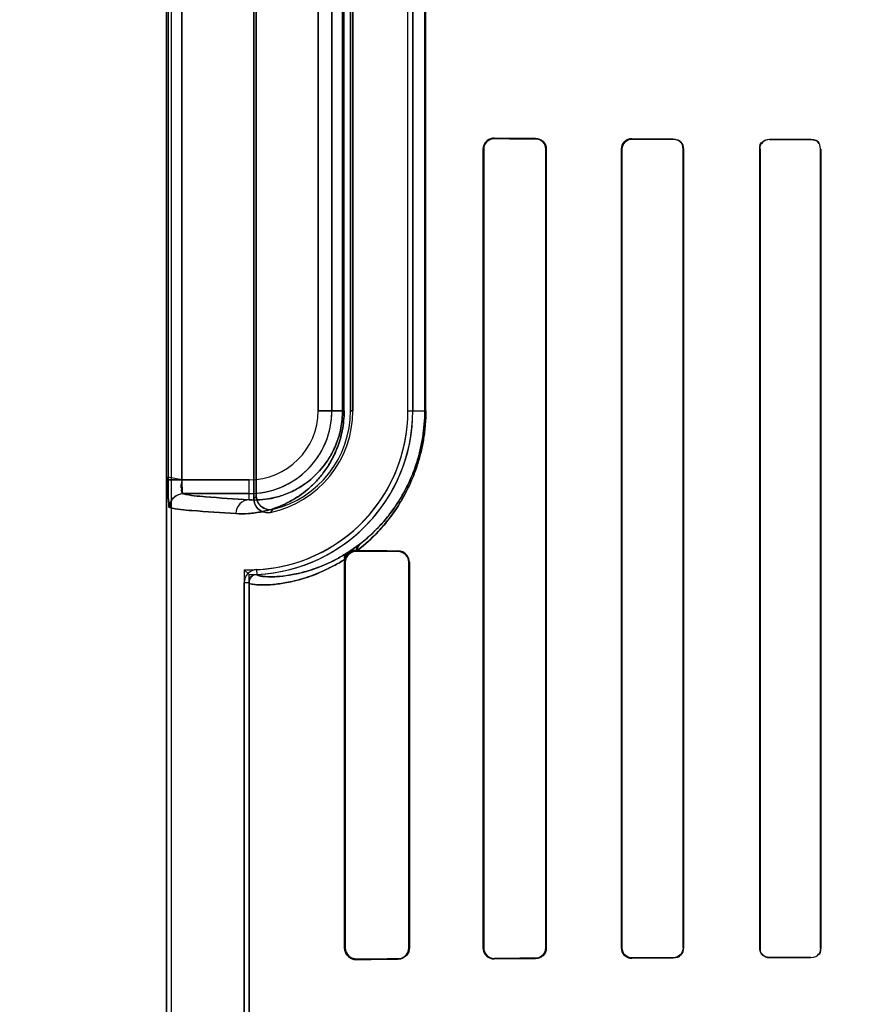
# Model space of a CAD drawing. Header units: millimetres. Extents: x 0 to 297, y 0 to 210.
# Tile 159 of 256: x 57.903 to 58.055, y 157.499 to 157.677. Entities that reach past the tile are written whole.
import ezdxf

# ---------------------------------------------------------------- set-up
doc = ezdxf.new("R2010")
doc.units = ezdxf.units.MM
doc.header["$LTSCALE"] = 16.335
doc.layers.get('0').update_dxf_attribs({"linetype": 'CONTINUOUS'})
for name, color, linetype in [('AXES_REF', 7, 'CONTINUOUS'), ('INTFCLR_1', 7, 'CONTINUOUS'), ('INTFCLR_72935', 7, 'CONTINUOUS')]:
    doc.layers.add(name, color=color, linetype=linetype)

msp = doc.modelspace()

# ---------------------------------------------------------------- linework, layer by layer
at = {"color": 7, "linetype": 'Continuous'}
for radius in [4.8479140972, 4.8475, 4.8164570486]:
    msp.add_circle((57.445730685, 154.9564782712), radius, dxfattribs=at)
msp.add_arc((57.445730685, 154.9564782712), 4.8, 278.2771290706, 261.7228709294, dxfattribs=at)
at = {"layer": 'AXES_REF', "color": 9, "linetype": 'Continuous'}
for radius in [4.4222561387, 2.9642884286]:
    msp.add_circle((57.445730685, 154.9564782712), radius, dxfattribs=at)
at = {"layer": 'AXES_REF', "color": 7, "linetype": 'Continuous'}
msp.add_arc((57.445730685, 154.9564782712), 4.91, 143.2753905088, 36.7246094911, dxfattribs=at)
at = {"layer": 'INTFCLR_1', "color": 6, "linetype": 'Continuous'}
for p, q in [((57.9300944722, 158.0414711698), (57.9300944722, 156.7064711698)), ((57.9309761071, 158.0414795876), (57.9309761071, 156.7064711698)), ((57.9459761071, 157.7424883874), (57.9459761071, 157.5904539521)), ((57.9464135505, 157.5910024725), (57.9464135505, 157.7419398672)), ((57.963515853, 157.7264711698), (57.963515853, 157.6064711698)), ((57.9639532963, 157.6064711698), (57.9639532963, 157.7264711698)), ((57.9739532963, 157.6064711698), (57.9739532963, 157.7264711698)), ((57.9748349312, 157.7264711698), (57.9748349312, 157.6064711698)), ((57.9876186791, 157.5089711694), (57.9876186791, 157.6539711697)), ((57.987709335, 157.5089711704), (57.987709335, 157.6539711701)), ((57.9989839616, 157.6539711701), (57.9989839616, 157.5089711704)), ((57.99906595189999, 157.6539711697), (57.99906595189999, 157.5089711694)), ((58.0127321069, 157.5089711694), (58.0127321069, 157.6539711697)), ((58.0128078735, 157.5089711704), (58.0128078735, 157.6539711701)), ((58.0238971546, 157.6539711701), (58.0238971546, 157.5089711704)), ((58.0239682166, 157.6539711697), (58.0239682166, 157.5089711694)), ((58.0378165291, 157.5089711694), (58.0378165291, 157.6539711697)), ((58.0378839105, 157.5089711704), (58.0378839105, 157.6539711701)), ((58.0488291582, 157.6539711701), (58.0488291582, 157.5089711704)), ((58.0488935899, 157.6539711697), (58.0488935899, 157.5089711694)), ((57.9647856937, 157.5811241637), (57.96462047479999, 157.5811255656)), ((57.96244698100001, 157.5789711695), (57.9625206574, 157.5795296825)), ((57.96244698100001, 157.5089711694), (57.96244698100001, 157.5789711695)), ((57.9625737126, 157.5089711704), (57.9625737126, 157.5789711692)), ((57.9740988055, 157.5789711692), (57.9740988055, 157.5089711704)), ((57.97420255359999, 157.5789711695), (57.97420255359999, 157.5089711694)), ((57.94421283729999, 156.9726758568), (57.94421283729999, 157.5752665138)), ((57.9450944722, 157.5752665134), (57.9450944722, 156.9726758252))]:
    msp.add_line(p, q, dxfattribs=at)
at = {"layer": 'INTFCLR_1', "color": 9, "linetype": 'Continuous'}
for p, q in [((57.93038312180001, 157.7390144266), (57.93038312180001, 157.5939279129)), ((57.9328805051, 157.5939279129), (57.9328805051, 157.7390144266)), ((57.9576377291, 157.6064711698), (57.9576377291, 157.7264711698)), ((57.9601373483, 157.7264711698), (57.9601373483, 157.6064711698)), ((57.9620724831, 157.7264711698), (57.9620724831, 157.6064711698)), ((57.962364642, 157.6064711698), (57.962364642, 157.7264711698)), ((57.9770107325, 157.7264711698), (57.9770107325, 157.6064711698)), ((57.9771951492, 157.6064711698), (57.9771951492, 157.7264711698)), ((57.9896204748, 157.6559624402), (57.9896204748, 157.6558737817)), ((57.99712047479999, 157.6558421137), (57.99712047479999, 157.6559256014)), ((58.0146204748, 157.6558523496), (58.0146204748, 157.6557776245)), ((58.0221204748, 157.6557533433), (58.0221204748, 157.6558252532)), ((58.0396204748, 157.6557698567), (58.0396204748, 157.6557031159)), ((58.0471204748, 157.6556840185), (58.0471204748, 157.6557489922)), ((57.987709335, 157.6539711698), (57.9876186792, 157.6539711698)), ((57.99906595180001, 157.6539711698), (57.9989839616, 157.6539711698)), ((58.0128078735, 157.6539711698), (58.0127321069, 157.6539711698)), ((58.0239682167, 157.6539711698), (58.0238971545, 157.6539711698)), ((58.0378839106, 157.6539711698), (58.0378165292, 157.6539711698)), ((58.0488935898, 157.6539711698), (58.0488291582, 157.6539711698)), ((57.9576377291, 157.6064711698), (57.962364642, 157.6064711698)), ((57.963515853, 157.6064711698), (57.9639532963, 157.6064711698)), ((57.9739532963, 157.6064711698), (57.9771951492, 157.6064711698)), ((57.9328805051, 157.5939279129), (57.9450944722, 157.5939279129)), ((57.9450944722, 157.5903060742), (57.9450944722, 157.5939279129)), ((57.9450944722, 157.5914282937), (57.9331497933, 157.5914282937)), ((57.96462047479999, 157.5811255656), (57.96462047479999, 157.5810047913)), ((57.97212047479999, 157.5809603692), (57.97212047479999, 157.5810676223)), ((57.9625737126, 157.5789711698), (57.96244698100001, 157.5789711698)), ((57.97420255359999, 157.5789711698), (57.9740988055, 157.5789711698)), ((57.9464800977, 157.5776456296), (57.9465224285, 157.5767650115)), ((57.9450944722, 157.5752666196), (57.94421283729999, 157.5752666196)), ((57.96244698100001, 157.5089711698), (57.9625737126, 157.5089711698)), ((57.9740988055, 157.5089711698), (57.97420255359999, 157.5089711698)), ((57.9876186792, 157.5089711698), (57.987709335, 157.5089711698)), ((57.9989839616, 157.5089711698), (57.99906595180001, 157.5089711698)), ((58.0127321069, 157.5089711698), (58.0128078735, 157.5089711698)), ((58.0238971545, 157.5089711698), (58.0239682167, 157.5089711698)), ((58.0378165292, 157.5089711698), (58.0378839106, 157.5089711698)), ((58.0488291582, 157.5089711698), (58.0488935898, 157.5089711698)), ((57.96462047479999, 157.5069375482), (57.96462047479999, 157.5068167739)), ((57.97212047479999, 157.5068747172), (57.97212047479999, 157.5069819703)), ((57.9896204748, 157.5070685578), (57.9896204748, 157.5069798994)), ((57.99712047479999, 157.5070167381), (57.99712047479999, 157.5071002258)), ((58.0146204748, 157.507164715), (58.0146204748, 157.5070899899)), ((58.0221204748, 157.5071170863), (58.0221204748, 157.5071889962)), ((58.0396204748, 157.5072392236), (58.0396204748, 157.5071724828)), ((58.0471204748, 157.5071933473), (58.0471204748, 157.507258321))]:
    msp.add_line(p, q, dxfattribs=at)
at = {"layer": 'INTFCLR_1', "color": 7, "linetype": 'Continuous'}
for p, q in [((57.9328805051, 157.5939279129), (57.9303820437, 157.5944109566)), ((57.93038312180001, 157.5939279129), (57.9328805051, 157.5939279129)), ((57.9650511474, 157.5821522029), (57.962965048, 157.5806988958)), ((57.9630613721, 157.5807590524), (57.96451795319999, 157.5817499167)), ((57.9640086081, 157.580914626), (57.96462047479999, 157.5810047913)), ((57.96462047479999, 157.5811255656), (57.96405263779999, 157.5810544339)), ((57.96462047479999, 157.5069375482), (57.9640078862, 157.5070279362)), ((58.0139977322, 157.507193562), (58.0146204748, 157.5070899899))]:
    msp.add_line(p, q, dxfattribs=at)
at = {"layer": 'INTFCLR_1', "color": 9, "linetype": 'Continuous'}
for centre, radius, start, end in [((57.9450944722, 157.6064711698), 0.0150428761, 269.9999999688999, 360), ((57.9450944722, 157.6064711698), 0.0125432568, 270.0000000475, 359.9999997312), ((57.9139020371, 157.6164816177), 0.0413059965, 320.9411467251, 321.9143403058), ((57.913743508, 157.6208289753), 0.0481478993, 317.0401802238, 317.955947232), ((57.9350242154, 157.6212831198), 0.0493238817, 307.5006664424, 307.7387575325)]:
    msp.add_arc(centre, radius, start, end, dxfattribs=at)
at = {"layer": 'INTFCLR_1', "color": 6, "linetype": 'Continuous'}
for centre, radius, start, end in [((57.9450944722, 157.6064711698), 0.028858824, 272.7519890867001, 359.9999983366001), ((57.9450944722, 157.6064711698), 0.0297404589, 272.7520534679, 360), ((57.9450944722, 157.6064711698), 0.018858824, 281.8889179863, 359.9999974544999), ((57.9450944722, 157.6064711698), 0.0184213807, 283.8352360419, 2.365e-07), ((57.9465946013, 157.5752666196), 0.002381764, 92.75634395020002, 180.0000206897), ((57.9465946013, 157.5752666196), 0.0015001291, 92.756346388, 180)]:
    msp.add_arc(centre, radius, start, end, dxfattribs=at)
for centre, major_axis, ratio, start_param, end_param in [((58.20587047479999, 157.6564711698), (0.2607760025, 0), 0.0034906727, -2.5485709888, -2.4989177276), ((58.20587047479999, 157.6564711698), (0.2757760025, 0), 0.0034906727, -2.4721230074, -2.4294368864), ((58.20587047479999, 157.6564711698), (0.2607760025, 0), 0.0034906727, -2.3940887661, -2.3526946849), ((58.20587047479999, 157.6564711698), (0.2757760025, 0), 0.0034906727, -2.3371288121, -2.3000343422), ((58.20587047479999, 157.6564711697), (0.2607760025, 0), 0.0034906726, -2.2620717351, -2.2252929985), ((58.20587047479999, 157.6564711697), (0.2757760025, 0), 0.0034906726, -2.217857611, -2.1841931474), ((58.20587047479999, 157.5814711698), (0.2757760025, 0), 0.0034906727, -2.6358278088, -2.5822577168), ((58.20587047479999, 157.5814711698), (0.2607760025, 0), 0.0034906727, -2.7504916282, -2.682292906), ((58.20587047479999, 157.5064711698), (0.2757760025, 0), 0.0034906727, 2.5822577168, 2.6358278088), ((58.20587047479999, 157.5064711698), (0.2607760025, 0), 0.0034906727, 2.682292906, 2.752156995), ((58.20587047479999, 157.5064711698), (0.2757760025, 0), 0.0034906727, 2.4294368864, 2.4721230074), ((58.20587047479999, 157.5064711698), (0.2607760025, 0), 0.0034906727, 2.4989177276, 2.5485709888), ((58.20587047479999, 157.5064711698), (0.2757760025, 0), 0.0034906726, 2.3000343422, 2.3371288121), ((58.20587047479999, 157.5064711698), (0.2607760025, 0), 0.0034906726, 2.3526946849, 2.3940887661), ((58.20587047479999, 157.5064711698), (0.2757760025, 0), 0.0034906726, 2.1841931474, 2.217857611), ((58.20587047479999, 157.5064711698), (0.2607760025, 0), 0.0034906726, 2.2252929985, 2.2620717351)]:
    msp.add_ellipse(centre, major_axis=major_axis, ratio=ratio, start_param=start_param, end_param=end_param, dxfattribs=at)
for points, knots in [([(57.9876186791, 157.6539711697), (57.9876186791, 157.6544213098), (57.9879787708, 157.6554722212), (57.9890525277, 157.6559653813), (57.9896204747, 157.6559624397)], [0, 0, 0, 0, 0.4421397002, 1, 1, 1, 1]), ([(57.987709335, 157.6539711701), (57.987709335, 157.6544213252), (57.98807558, 157.655428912), (57.989097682, 157.6558760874), (57.9896204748, 157.6558737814)], [0, 0, 0, 0, 0.4626688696, 1, 1, 1, 1]), ([(57.9971204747, 157.6559256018), (57.9976016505, 157.6559233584), (57.9986326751, 157.6555227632), (57.99906595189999, 157.6544843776), (57.99906595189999, 157.6539711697)], [0, 0, 0, 0, 0.4838962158, 1, 1, 1, 1]), ([(57.99712047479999, 157.6558421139), (57.997566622, 157.6558403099), (57.9985515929, 157.6554737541), (57.9989839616, 157.6544770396), (57.9989839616, 157.6539711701)], [0, 0, 0, 0, 0.4686358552, 1, 1, 1, 1]), ([(58.0127321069, 157.6539711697), (58.0127321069, 157.6544327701), (58.0131129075, 157.6554317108), (58.0141201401, 157.6558542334), (58.0146204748, 157.6558523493)], [0, 0, 0, 0, 0.4798646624, 1, 1, 1, 1]), ([(58.0128078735, 157.6539711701), (58.0128078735, 157.6544268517), (58.0131876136, 157.6553882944), (58.0141525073, 157.6557791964), (58.0146204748, 157.6557776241)], [0, 0, 0, 0, 0.4933478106, 1, 1, 1, 1]), ([(58.0221204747, 157.6558252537), (58.0225998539, 157.655823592), (58.02358319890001, 157.6554180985), (58.0239682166, 157.6544358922), (58.0239682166, 157.6539711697)], [0, 0, 0, 0, 0.5077637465, 1, 1, 1, 1]), ([(58.0378165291, 157.6539711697), (58.0378165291, 157.6544361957), (58.0382082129, 157.6553948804), (58.0391661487, 157.6557711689), (58.0396204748, 157.6557698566)], [0, 0, 0, 0, 0.5058182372, 1, 1, 1, 1]), ([(57.9306548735, 157.5889286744), (57.9306555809, 157.5895660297), (57.9311875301, 157.5908923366), (57.9325132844, 157.5914275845), (57.9331497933, 157.5914282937)], [0, 0, 0, 0, 0.5003322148, 1, 1, 1, 1]), ([(57.945976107, 157.5904539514), (57.945976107, 157.5899243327), (57.9464188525, 157.5884593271), (57.9481098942, 157.5878337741), (57.9489796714, 157.5880168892)], [0, 0, 0, 0, 0.3733751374, 1, 1, 1, 1]), ([(57.9494995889, 157.5885842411), (57.9489761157, 157.5884553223), (57.9474156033, 157.5885422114), (57.9464135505, 157.5900980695), (57.9464135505, 157.5910024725)], [0, 0, 0, 0, 0.3734727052, 1, 1, 1, 1]), ([(57.97420255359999, 157.5789711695), (57.97420255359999, 157.5794351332), (57.97383626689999, 157.580531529), (57.9727202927, 157.5810633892), (57.97212047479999, 157.5810676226)], [0, 0, 0, 0, 0.4361394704, 1, 1, 1, 1]), ([(57.97212047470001, 157.5809603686), (57.9725720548, 157.5809578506), (57.9736134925, 157.5805921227), (57.9740988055, 157.5795302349), (57.9740988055, 157.5789711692)], [0, 0, 0, 0, 0.4468271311, 1, 1, 1, 1]), ([(57.96462047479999, 157.5068167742), (57.96413621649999, 157.5068126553), (57.9629941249, 157.5071897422), (57.96244698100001, 157.5083517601), (57.96244698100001, 157.5089711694)], [0, 0, 0, 0, 0.4387807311, 1, 1, 1, 1]), ([(57.9740988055, 157.5089711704), (57.9740988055, 157.5084709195), (57.9736839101, 157.507418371), (57.9726318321, 157.506984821), (57.97212047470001, 157.5069819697)], [0, 0, 0, 0, 0.4945066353, 1, 1, 1, 1]), ([(57.97420255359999, 157.5089711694), (57.97420255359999, 157.5085072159), (57.9738362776, 157.5074108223), (57.9727203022, 157.5068789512), (57.97212047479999, 157.5068747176)], [0, 0, 0, 0, 0.4361302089, 1, 1, 1, 1]), ([(57.9896204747, 157.5069798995), (57.9891692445, 157.5069775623), (57.9881162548, 157.5073332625), (57.9876186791, 157.5084042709), (57.9876186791, 157.5089711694)], [0, 0, 0, 0, 0.4431989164, 1, 1, 1, 1]), ([(57.987709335, 157.5089711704), (57.987709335, 157.5085211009), (57.9880754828, 157.5075135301), (57.9890975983, 157.5070662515), (57.9896204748, 157.5070685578)], [0, 0, 0, 0, 0.4625818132, 1, 1, 1, 1]), ([(57.9989839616, 157.5089711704), (57.9989839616, 157.508517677), (57.9986130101, 157.5075298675), (57.9976191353, 157.5071022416), (57.99712047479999, 157.5071002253)], [0, 0, 0, 0, 0.4762796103, 1, 1, 1, 1]), ([(57.99906595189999, 157.5089711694), (57.99906595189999, 157.5085127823), (57.998695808, 157.5074841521), (57.9976560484, 157.5070192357), (57.9971204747, 157.5070167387)], [0, 0, 0, 0, 0.4611695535, 1, 1, 1, 1]), ([(58.0146204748, 157.5071647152), (58.0141518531, 157.5071631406), (58.0131868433, 157.5075548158), (58.0128078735, 157.5085161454), (58.0128078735, 157.5089711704)], [0, 0, 0, 0, 0.5073617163, 1, 1, 1, 1]), ([(58.0238971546, 157.5089711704), (58.0238971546, 157.508514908), (58.0235154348, 157.5075692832), (58.0225718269, 157.507190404), (58.0221204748, 157.5071889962)], [0, 0, 0, 0, 0.5027038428, 1, 1, 1, 1]), ([(58.0239682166, 157.5089711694), (58.0239682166, 157.5085048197), (58.0235813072, 157.5075223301), (58.0225982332, 157.5071187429), (58.0221204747, 157.5071170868)], [0, 0, 0, 0, 0.4939564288, 1, 1, 1, 1]), ([(58.0396204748, 157.5071724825), (58.03916743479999, 157.5071711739), (58.0382097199, 157.5075459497), (58.0378165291, 157.5085048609), (58.0378165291, 157.5089711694)], [0, 0, 0, 0, 0.4927847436, 1, 1, 1, 1])]:
    msp.add_open_spline(points, degree=3, knots=knots, dxfattribs=at)
for points in [[(58.0221204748, 157.6557533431), (58.02259690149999, 157.6557518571), (58.02342803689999, 157.6556525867), (58.02342803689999, 157.6551761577)], [(58.0378839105, 157.6539711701), (58.0378839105, 157.6544246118), (58.0379647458, 157.6552233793), (58.0384181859, 157.6552221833)], [(58.0471204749, 157.6557489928), (58.0476538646, 157.6557475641), (58.048547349, 157.6555580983), (58.048547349, 157.6550247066)], [(58.0471204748, 157.6556840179), (58.047630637, 157.6556827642), (58.04848789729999, 157.6555067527), (58.04848789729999, 157.654996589)], [(57.9331497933, 157.5914282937), (57.9326712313, 157.5914932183), (57.9328933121, 157.5923718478), (57.9328963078, 157.5928547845)], [(58.0488291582, 157.5089711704), (58.0488291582, 157.5085185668), (58.0487435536, 157.5077256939), (58.04829095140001, 157.5077245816)], [(58.0488935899, 157.5089711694), (58.0488935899, 157.5085061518), (58.0488112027, 157.5076892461), (58.0483461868, 157.5076880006)], [(58.0396204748, 157.5072392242), (58.03909868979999, 157.507237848), (58.0382223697, 157.5074214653), (58.0382223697, 157.507943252)]]:
    msp.add_open_spline(points, degree=3, dxfattribs=at)
at = {"layer": 'INTFCLR_1', "color": 9, "linetype": 'Continuous'}
for points, knots in [([(57.962364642, 157.6064711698), (57.962364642, 157.6058645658), (57.9623062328, 157.6046673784), (57.9620527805, 157.60293095), (57.9616605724, 157.6013070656), (57.9611625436, 157.5998221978), (57.9605873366, 157.5984788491), (57.9597740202, 157.5969155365), (57.9586686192, 157.5952356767), (57.9572284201, 157.593548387), (57.9557674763, 157.5921792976), (57.9543090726, 157.591067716), (57.9524542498, 157.5899111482), (57.9501892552, 157.5888690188), (57.9475376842, 157.5881163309), (57.9450598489, 157.5877760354), (57.94346782, 157.5877645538), (57.9427088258, 157.5878064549)], [0, 0, 0, 0, 0.060042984, 0.1184181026, 0.1734493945, 0.22517713, 0.2732606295, 0.3179414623, 0.3994792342, 0.4716692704, 0.5370373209, 0.5972913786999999, 0.6528779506, 0.7531551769, 0.8428840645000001, 0.9247587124, 1, 1, 1, 1]), ([(57.9620724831, 157.6064711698), (57.9620724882, 157.6059424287), (57.96202179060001, 157.6048989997), (57.9618018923, 157.6033858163), (57.9614615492, 157.6019709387), (57.9609054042, 157.6003058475), (57.9600575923, 157.5985015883), (57.9588678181, 157.5966880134), (57.9576197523, 157.5952224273), (57.956354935, 157.594035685), (57.9550928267, 157.5930740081), (57.9534901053, 157.5920764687), (57.95153432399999, 157.591181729), (57.94924764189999, 157.5905426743), (57.9471144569, 157.5902628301), (57.94574604, 157.5902643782), (57.9450944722, 157.5903060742)], [0, 0, 0, 0, 0.0604434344, 0.1191979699, 0.174553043, 0.226568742, 0.3196855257, 0.4015022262, 0.4738229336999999, 0.5392349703, 0.599401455, 0.6549095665, 0.7547931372, 0.8440475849, 0.9253631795, 1, 1, 1, 1]), ([(57.9771951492, 157.6064711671), (57.9771951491, 157.6056208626), (57.9771283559, 157.6039374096), (57.9768347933, 157.6014645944), (57.97637017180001, 157.599106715), (57.9757625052, 157.5968918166), (57.9750440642, 157.5948435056), (57.9740049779, 157.5924060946), (57.9728208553, 157.5902015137), (57.97153214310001, 157.5882261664), (57.9702844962, 157.586516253), (57.9681723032, 157.5840223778), (57.9661489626, 157.5821766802), (57.9647856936, 157.5811241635)], [0, 0, 0, 0, 0.08732251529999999, 0.1728039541, 0.2554867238, 0.3338858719, 0.4084736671, 0.4782224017, 0.6058524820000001, 0.6647717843, 0.7203508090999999, 0.8231280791, 1, 1, 1, 1]), ([(57.9770107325, 157.6064711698), (57.9770107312, 157.6056590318), (57.9769472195, 157.6040512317), (57.97666804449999, 157.6016895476), (57.9762261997, 157.5994376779), (57.9756483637, 157.5973225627), (57.97496512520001, 157.5953666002), (57.9739773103, 157.5930398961), (57.97285142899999, 157.5909354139), (57.9716260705, 157.5890499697), (57.9704401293, 157.5874186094), (57.9689348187, 157.5856353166), (57.9670883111, 157.5838096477), (57.9658298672, 157.5827544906), (57.965213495, 157.5822773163)], [0, 0, 0, 0, 0.08744343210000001, 0.1730341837, 0.2558124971, 0.3342917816, 0.4089208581, 0.4787112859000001, 0.6063112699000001, 0.6652117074, 0.7207350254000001, 0.8233861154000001, 0.9160714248, 1, 1, 1, 1]), ([(57.9331497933, 157.5914282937), (57.9344623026, 157.5910695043), (57.9384843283, 157.5907636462), (57.9424579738, 157.5904529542), (57.9450944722, 157.5903060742)], [0, 0, 0, 0, 0.3400599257, 1, 1, 1, 1]), ([(57.9427088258, 157.5878064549), (57.9400482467, 157.5879533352), (57.93603814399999, 157.5882641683), (57.9319799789, 157.5885696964), (57.9306548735, 157.5889286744)], [0, 0, 0, 0, 0.6599704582, 1, 1, 1, 1]), ([(57.9450944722, 157.5903060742), (57.9444822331, 157.5903027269), (57.9431976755, 157.5897373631), (57.94271197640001, 157.5884390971), (57.9427088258, 157.5878064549)], [0, 0, 0, 0, 0.4918058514, 1, 1, 1, 1]), ([(57.9630613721, 157.5807590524), (57.9624197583, 157.5803474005), (57.961163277, 157.5796093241), (57.9587751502, 157.5784368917), (57.9565058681, 157.5775881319), (57.9543914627, 157.577017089), (57.9526476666, 157.5766473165), (57.9508296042, 157.5764004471), (57.9487646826, 157.5763029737), (57.9476344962, 157.5764265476), (57.94653326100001, 157.5765540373), (57.9465224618, 157.5767650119)], [0, 0, 0, 0, 0.1309097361, 0.2499119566, 0.4566207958, 0.545453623, 0.6261618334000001, 0.7616611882, 0.8653888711, 0.9637226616, 1, 1, 1, 1]), ([(57.9625206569, 157.5795296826), (57.9618459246, 157.5790980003), (57.9605232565, 157.578321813), (57.95800959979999, 157.5770875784), (57.955617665, 157.5761920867), (57.9533915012, 157.5755860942), (57.9515524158, 157.575192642), (57.94964085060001, 157.5749277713), (57.94745156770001, 157.574808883), (57.94629252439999, 157.5749431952), (57.9450944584, 157.575045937), (57.9450944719, 157.5752665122)], [0, 0, 0, 0, 0.130594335, 0.2497118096, 0.4563154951, 0.5455004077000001, 0.6260483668, 0.7617518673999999, 0.8656841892, 0.9640379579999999, 1, 1, 1, 1])]:
    msp.add_open_spline(points, degree=3, knots=knots, dxfattribs=at)
at = {"layer": 'INTFCLR_1', "color": 7, "linetype": 'Continuous'}
for points, knots in [([(57.9303820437, 157.5944109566), (57.9303806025, 157.5940889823), (57.9303847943, 157.5932974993), (57.9303920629, 157.5922144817), (57.93042398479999, 157.5912175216), (57.9304374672, 157.5902825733), (57.9305774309, 157.589668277), (57.9305193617, 157.5889653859), (57.9306548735, 157.5889286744)], [0, 0, 0, 0, 0.1755373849, 0.4319359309, 0.5881395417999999, 0.7249066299, 0.9234579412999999, 1, 1, 1, 1]), ([(57.9306548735, 157.5889286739), (57.9305377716, 157.5895140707), (57.9304102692, 157.5907165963), (57.93039373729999, 157.5923894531), (57.9303831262, 157.5934666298), (57.93038312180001, 157.5939279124)], [0, 0, 0, 0, 0.3551246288, 0.7239401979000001, 1, 1, 1, 1]), ([(57.9624431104, 157.5792953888), (57.9624628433, 157.5794485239), (57.96270257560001, 157.5800693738), (57.96337863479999, 157.5809253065), (57.9642656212, 157.581128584), (57.96462047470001, 157.5811255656)], [0, 0, 0, 0, 0.1523045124, 0.6499525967, 1, 1, 1, 1]), ([(57.9625737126, 157.5789711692), (57.9625739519, 157.5794709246), (57.9629863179, 157.5805561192), (57.9640786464, 157.5810012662), (57.96462047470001, 157.5810047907)], [0, 0, 0, 0, 0.4797981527, 1, 1, 1, 1]), ([(57.96462047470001, 157.5069375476), (57.964127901, 157.5069413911), (57.96304569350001, 157.5073280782), (57.9625715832, 157.5084222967), (57.9625737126, 157.5089711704)], [0, 0, 0, 0, 0.4729760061, 1, 1, 1, 1]), ([(58.0146204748, 157.5070899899), (58.0141280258, 157.507093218), (58.01312359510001, 157.5074985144), (58.0127288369, 157.5085015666), (58.0127321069, 157.5089711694)], [0, 0, 0, 0, 0.5118729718, 1, 1, 1, 1])]:
    msp.add_open_spline(points, degree=3, knots=knots, dxfattribs=at)
at = {"layer": 'INTFCLR_1', "color": 9, "linetype": 'Continuous'}
for points in [[(57.9646204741, 157.5811255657), (57.9646066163, 157.5814964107), (57.9647665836, 157.5819139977), (57.9650511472, 157.5821522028)], [(57.9647856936, 157.5811241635), (57.9647397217, 157.581531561), (57.9649006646, 157.5820123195), (57.965213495, 157.5822773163)]]:
    msp.add_open_spline(points, degree=3, dxfattribs=at)
at = {"layer": 'INTFCLR_1', "color": 7, "linetype": 'Continuous'}
for points in [[(57.962965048, 157.5806988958), (57.9625576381, 157.5804105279), (57.9623487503, 157.5797855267), (57.9624431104, 157.5792953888)], [(57.962520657, 157.5795296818), (57.96248357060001, 157.5799758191), (57.9626964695, 157.5804997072), (57.9630613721, 157.5807590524)], [(57.9625737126, 157.5789711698), (57.9625737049, 157.5794655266), (57.9626421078, 157.5802065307), (57.9631145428, 157.5803521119)], [(57.96405263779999, 157.5810544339), (57.9635625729, 157.5809252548), (57.9629450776, 157.5806626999), (57.962813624, 157.5801732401)], [(58.0127321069, 157.5089711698), (58.0127321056, 157.5084446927), (58.01289767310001, 157.5077099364), (58.0133951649, 157.5075376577)], [(57.9640078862, 157.5070279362), (57.9635685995, 157.50716348), (57.9629059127, 157.5073975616), (57.9629059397, 157.5078572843)]]:
    msp.add_open_spline(points, degree=3, dxfattribs=at)
at = {"layer": 'INTFCLR_72935', "color": 6, "linetype": 'Continuous'}
for p, q in [((57.9300944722, 156.7064711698), (57.9300944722, 158.0414711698)), ((57.9309761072, 158.0414880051), (57.9309761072, 156.7064711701)), ((57.9459761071, 157.5904539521), (57.9459761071, 157.7424883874)), ((57.9464135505, 157.7419398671), (57.9464135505, 157.5910024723)), ((57.963515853, 157.6064711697), (57.963515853, 157.7264711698)), ((57.9639532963, 157.7264711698), (57.9639532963, 157.6064711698)), ((57.973953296, 157.6064711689), (57.973953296, 157.7264711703)), ((57.9748349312, 157.6064711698), (57.9748349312, 157.7264711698)), ((57.9876186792, 157.6539711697), (57.9876186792, 157.5089711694)), ((57.9877093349, 157.6539711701), (57.9877093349, 157.5089711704)), ((57.9989839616, 157.5089711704), (57.9989839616, 157.6539711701)), ((57.99906595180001, 157.5089711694), (57.99906595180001, 157.6539711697)), ((58.0127321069, 157.6539711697), (58.0127321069, 157.5089711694)), ((58.0128078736, 157.6539711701), (58.0128078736, 157.5089711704)), ((58.0238971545, 157.5089711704), (58.0238971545, 157.6539711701)), ((58.0239682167, 157.5089711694), (58.0239682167, 157.6539711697)), ((58.0378165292, 157.6539711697), (58.0378165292, 157.5089711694)), ((58.0378839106, 157.6539711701), (58.0378839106, 157.5089711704)), ((58.04882915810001, 157.5089711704), (58.04882915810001, 157.6539711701)), ((58.0488935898, 157.5089711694), (58.0488935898, 157.6539711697)), ((57.96462047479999, 157.5811255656), (57.9647856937, 157.5811241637)), ((57.96244698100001, 157.5789711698), (57.9625206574, 157.5795296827)), ((57.96244698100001, 157.5789711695), (57.96244698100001, 157.5089711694)), ((57.96257371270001, 157.5789711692), (57.96257371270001, 157.5089711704)), ((57.9740988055, 157.5089711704), (57.9740988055, 157.5789711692)), ((57.9742025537, 157.5089711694), (57.9742025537, 157.5789711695)), ((57.9450944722, 157.576730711), (57.94421283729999, 157.5776258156)), ((57.9442128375, 157.577625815), (57.9442128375, 156.9703165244)), ((57.9450944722, 156.9712116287), (57.9450944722, 157.5767307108))]:
    msp.add_line(p, q, dxfattribs=at)
at = {"layer": 'INTFCLR_72935', "color": 9, "linetype": 'Continuous'}
for p, q in [((57.93038312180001, 157.7390144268), (57.93038312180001, 157.5939279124)), ((57.9328805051, 157.7390144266), (57.9328805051, 157.5939279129)), ((57.9576377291, 157.7264711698), (57.9576377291, 157.6064711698)), ((57.9601373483, 157.6064711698), (57.9601373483, 157.7264711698)), ((57.9620724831, 157.6064711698), (57.9620724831, 157.7264711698)), ((57.962364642, 157.6064711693), (57.962364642, 157.72647117)), ((57.9770107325, 157.6064711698), (57.9770107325, 157.7264711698)), ((57.9771951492, 157.6064711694), (57.9771951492, 157.7264711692)), ((57.9896204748, 157.6558737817), (57.9896204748, 157.6559624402)), ((57.99712047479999, 157.6559256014), (57.99712047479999, 157.6558421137)), ((58.0146204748, 157.6557776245), (58.0146204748, 157.6558523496)), ((58.0221204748, 157.6558252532), (58.0221204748, 157.6557533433)), ((58.0396204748, 157.6557031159), (58.0396204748, 157.6557698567)), ((58.0471204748, 157.6557489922), (58.0471204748, 157.6556840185)), ((57.9876186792, 157.6539711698), (57.987709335, 157.6539711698)), ((57.9989839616, 157.6539711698), (57.99906595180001, 157.6539711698)), ((58.0127321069, 157.6539711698), (58.0128078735, 157.6539711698)), ((58.0238971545, 157.6539711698), (58.0239682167, 157.6539711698)), ((58.0378165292, 157.6539711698), (58.0378839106, 157.6539711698)), ((58.0488291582, 157.6539711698), (58.0488935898, 157.6539711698)), ((57.962364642, 157.6064711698), (57.9576377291, 157.6064711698)), ((57.9639532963, 157.6064711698), (57.963515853, 157.6064711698)), ((57.9739532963, 157.6064711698), (57.9771951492, 157.6064711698)), ((57.9450944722, 157.5939279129), (57.93038312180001, 157.5939279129)), ((57.9450944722, 157.5903060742), (57.9450944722, 157.5939279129)), ((57.9331497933, 157.5914282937), (57.9450944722, 157.5914282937)), ((57.96462047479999, 157.5810047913), (57.96462047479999, 157.5811255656)), ((57.97212047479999, 157.5810676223), (57.97212047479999, 157.5809603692)), ((57.96244698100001, 157.5789711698), (57.9625737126, 157.5789711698)), ((57.9740988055, 157.5789711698), (57.97420255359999, 157.5789711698)), ((57.9625737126, 157.5089711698), (57.96244698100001, 157.5089711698)), ((57.97420255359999, 157.5089711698), (57.9740988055, 157.5089711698)), ((57.987709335, 157.5089711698), (57.9876186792, 157.5089711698)), ((57.99906595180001, 157.5089711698), (57.9989839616, 157.5089711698)), ((58.0128078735, 157.5089711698), (58.0127321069, 157.5089711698)), ((58.0239682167, 157.5089711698), (58.0238971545, 157.5089711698)), ((58.0378839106, 157.5089711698), (58.0378165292, 157.5089711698)), ((58.0488935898, 157.5089711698), (58.0488291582, 157.5089711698)), ((57.96462047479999, 157.5068167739), (57.96462047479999, 157.5069375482)), ((57.97212047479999, 157.5069819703), (57.97212047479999, 157.5068747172)), ((57.9896204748, 157.5069798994), (57.9896204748, 157.5070685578)), ((57.99712047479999, 157.5071002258), (57.99712047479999, 157.5070167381)), ((58.0146204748, 157.5070899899), (58.0146204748, 157.507164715)), ((58.0221204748, 157.5071889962), (58.0221204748, 157.5071170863)), ((58.0396204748, 157.5071724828), (58.0396204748, 157.5072392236)), ((58.0471204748, 157.507258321), (58.0471204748, 157.5071933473))]:
    msp.add_line(p, q, dxfattribs=at)
at = {"layer": 'INTFCLR_72935', "color": 7, "linetype": 'Continuous'}
for p, q in [((57.9896204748, 157.6558737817), (57.9890086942, 157.6557756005)), ((58.0139977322, 157.6557487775), (58.0146204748, 157.6558523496)), ((57.96295469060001, 157.5806915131), (57.9650511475, 157.5821522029)), ((57.9650511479, 157.5821522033), (57.9636802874, 157.5811545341)), ((57.96462047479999, 157.5810047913), (57.9640078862, 157.5809144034)), ((57.9640086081, 157.5070277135), (57.96462047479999, 157.5069375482)), ((57.9890112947, 157.5071658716), (57.9896204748, 157.5070685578))]:
    msp.add_line(p, q, dxfattribs=at)
at = {"layer": 'INTFCLR_72935', "color": 6, "linetype": 'Continuous'}
for radius, start, end in [(0.028858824, 268.2493463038, 359.9999983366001), (0.0297404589, 270, 359.9999999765), (0.018858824, 281.8889179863, 359.9999974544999), (0.0184213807, 283.835236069, 359.9999998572)]:
    msp.add_arc((57.9450944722, 157.6064711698), radius, start, end, dxfattribs=at)
at = {"layer": 'INTFCLR_72935', "color": 9, "linetype": 'Continuous'}
for centre, radius, start, end in [((57.9450944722, 157.6064711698), 0.0150428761, 270.000000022, 359.9999999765), ((57.9450944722, 157.6064711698), 0.0125432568, 270.0000000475, 359.9999997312), ((57.9139020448, 157.6164816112), 0.0413059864, 320.9411469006, 321.9143407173), ((57.9137435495, 157.6208289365), 0.0481478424, 317.0401802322, 317.9559483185), ((57.9350242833, 157.6212830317), 0.0493237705, 307.5006662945, 307.7387576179)]:
    msp.add_arc(centre, radius, start, end, dxfattribs=at)
at = {"layer": 'INTFCLR_72935', "color": 6, "linetype": 'Continuous'}
for centre, major_axis, ratio, start_param, end_param in [((58.20587047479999, 157.6564711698), (0.2607760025, 0), 0.0034906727, -2.5485709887, -2.4989177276), ((58.20587047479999, 157.6564711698), (0.2757760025, 0), 0.0034906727, -2.4721230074, -2.4294368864), ((58.20587047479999, 157.6564711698), (0.2607760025, 0), 0.0034906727, -2.3940887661, -2.3526946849), ((58.20587047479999, 157.6564711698), (0.2757760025, 0), 0.0034906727, -2.3371288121, -2.3000343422), ((58.20587047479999, 157.6564711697), (0.2607760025, 0), 0.0034906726, -2.262071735, -2.2252929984), ((58.20587047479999, 157.6564711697), (0.2757760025, 0), 0.0034906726, -2.217857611, -2.1841931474), ((58.20587047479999, 157.5814711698), (0.2757760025, 0), 0.0034906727, -2.6358278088, -2.5822577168), ((58.20587047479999, 157.5814711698), (0.2607760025, 0), 0.0034906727, -2.7504916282, -2.682292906), ((58.20587047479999, 157.5064711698), (0.2757760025, 0), 0.0034906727, 2.5822577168, 2.6358278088), ((58.20587047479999, 157.5064711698), (0.2607760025, 0), 0.0034906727, 2.682292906, 2.752156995), ((58.20587047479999, 157.5064711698), (0.2757760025, 0), 0.0034906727, 2.4294368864, 2.4721230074), ((58.20587047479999, 157.5064711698), (0.2607760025, 0), 0.0034906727, 2.4989177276, 2.5485709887), ((58.20587047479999, 157.5064711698), (0.2757760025, 0), 0.0034906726, 2.3000343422, 2.3371288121), ((58.20587047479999, 157.5064711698), (0.2607760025, 0), 0.0034906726, 2.3526946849, 2.3940887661), ((58.20587047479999, 157.5064711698), (0.2757760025, 0), 0.0034906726, 2.1841931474, 2.217857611), ((58.20587047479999, 157.5064711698), (0.2607760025, 0), 0.0034906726, 2.2252929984, 2.262071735)]:
    msp.add_ellipse(centre, major_axis=major_axis, ratio=ratio, start_param=start_param, end_param=end_param, dxfattribs=at)
for points, knots in [([(57.9896204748, 157.6559624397), (57.9891692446, 157.6559647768), (57.9881162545, 157.6556090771), (57.9876186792, 157.6545380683), (57.9876186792, 157.6539711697)], [0, 0, 0, 0, 0.4431988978, 1, 1, 1, 1]), ([(57.99712047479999, 157.6559256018), (57.99758999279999, 157.6559234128), (57.99861890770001, 157.6555360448), (57.99906595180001, 157.6544958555), (57.99906595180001, 157.6539711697)], [0, 0, 0, 0, 0.4722580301, 1, 1, 1, 1]), ([(57.9989839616, 157.6539711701), (57.9989839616, 157.6544246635), (57.9986130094, 157.6554124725), (57.9976191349, 157.6558400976), (57.9971204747, 157.6558421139)], [0, 0, 0, 0, 0.4762796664, 1, 1, 1, 1]), ([(58.0146204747, 157.6557776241), (58.0141484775, 157.65577921), (58.0131831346, 157.6553832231), (58.0128078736, 157.654422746), (58.0128078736, 157.6539711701)], [0, 0, 0, 0, 0.5110570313, 1, 1, 1, 1]), ([(58.0221204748, 157.6558252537), (58.0226040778, 157.6558235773), (58.02358785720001, 157.6554127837), (58.0239682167, 157.6544315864), (58.0239682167, 157.6539711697)], [0, 0, 0, 0, 0.5122821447, 1, 1, 1, 1]), ([(57.9489796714, 157.5880168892), (57.9484614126, 157.5879077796), (57.9469366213, 157.5880392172), (57.945976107, 157.5895651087), (57.945976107, 157.5904539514)], [0, 0, 0, 0, 0.3733759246, 1, 1, 1, 1]), ([(57.9464135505, 157.5910024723), (57.9464135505, 157.5904633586), (57.946871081, 157.5889688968), (57.9486214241, 157.5883679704), (57.9494995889, 157.5885842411)], [0, 0, 0, 0, 0.3734722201, 1, 1, 1, 1]), ([(57.9742025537, 157.5789711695), (57.9742025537, 157.5794351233), (57.9738362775, 157.5805315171), (57.9727203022, 157.5810633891), (57.97212047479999, 157.5810676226)], [0, 0, 0, 0, 0.4361303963, 1, 1, 1, 1]), ([(57.9740988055, 157.5789711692), (57.9740988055, 157.5794537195), (57.9737040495, 157.5805029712), (57.9726493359, 157.5809574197), (57.97212047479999, 157.5809603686)], [0, 0, 0, 0, 0.4771019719, 1, 1, 1, 1]), ([(57.96244698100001, 157.5089711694), (57.96244698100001, 157.5085132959), (57.9628057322, 157.5073799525), (57.9639759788, 157.5068112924), (57.96462047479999, 157.5068167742)], [0, 0, 0, 0, 0.4153451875, 1, 1, 1, 1]), ([(57.97212047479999, 157.5069819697), (57.972572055, 157.5069844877), (57.9736134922, 157.5073502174), (57.9740988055, 157.5084121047), (57.9740988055, 157.5089711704)], [0, 0, 0, 0, 0.4468272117, 1, 1, 1, 1]), ([(57.9742025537, 157.5089711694), (57.9742025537, 157.5085072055), (57.97383626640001, 157.5074108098), (57.9727202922, 157.5068789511), (57.97212047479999, 157.5068747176)], [0, 0, 0, 0, 0.4361398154, 1, 1, 1, 1]), ([(57.9876186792, 157.5089711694), (57.9876186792, 157.5084639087), (57.9880437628, 157.5074022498), (57.9891084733, 157.5069772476), (57.9896204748, 157.5069798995)], [0, 0, 0, 0, 0.4976711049, 1, 1, 1, 1]), ([(57.9971204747, 157.5071002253), (57.9976188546, 157.5071022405), (57.9986126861, 157.5075295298), (57.9989839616, 157.5085173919), (57.9989839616, 157.5089711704)], [0, 0, 0, 0, 0.5234232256, 1, 1, 1, 1]), ([(57.99906595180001, 157.5089711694), (57.99906595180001, 157.5084512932), (57.9986246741, 157.5074118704), (57.9975948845, 157.5070189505), (57.99712047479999, 157.5070167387)], [0, 0, 0, 0, 0.5228611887, 1, 1, 1, 1]), ([(58.0127321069, 157.5089711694), (58.0127321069, 157.5085095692), (58.0131129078, 157.5075106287), (58.01412014, 157.5070881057), (58.0146204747, 157.5070899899)], [0, 0, 0, 0, 0.4798646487, 1, 1, 1, 1]), ([(58.0128078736, 157.5089711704), (58.0128078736, 157.508511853), (58.0131921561, 157.5075499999), (58.0141561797, 157.5071631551), (58.0146204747, 157.5071647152)], [0, 0, 0, 0, 0.4973039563, 1, 1, 1, 1]), ([(58.0239682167, 157.5089711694), (58.0239682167, 157.5085031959), (58.0235791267, 157.5075206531), (58.0225965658, 157.5071187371), (58.0221204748, 157.5071170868)], [0, 0, 0, 0, 0.4956993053, 1, 1, 1, 1]), ([(58.0396204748, 157.5071724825), (58.0391614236, 157.5071711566), (58.0382025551, 157.5075528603), (58.0378165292, 157.5085108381), (58.0378165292, 157.5089711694)], [0, 0, 0, 0, 0.4993048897, 1, 1, 1, 1])]:
    msp.add_open_spline(points, degree=3, knots=knots, dxfattribs=at)
at = {"layer": 'INTFCLR_72935', "color": 7, "linetype": 'Continuous'}
for points, knots in [([(57.9896204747, 157.6558737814), (57.9891623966, 157.6558674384), (57.9881525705, 157.6555099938), (57.9877067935, 157.6544862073), (57.9877093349, 157.6539711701)], [0, 0, 0, 0, 0.4707545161, 1, 1, 1, 1]), ([(58.0146204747, 157.6558523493), (58.0141280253, 157.6558491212), (58.0131235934, 157.6554438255), (58.012728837, 157.6544407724), (58.0127321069, 157.6539711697)], [0, 0, 0, 0, 0.5118732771, 1, 1, 1, 1]), ([(57.93038312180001, 157.5939279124), (57.9303831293, 157.593465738), (57.930393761, 157.5923880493), (57.93041033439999, 157.5907151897), (57.9305378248, 157.5895135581), (57.9306548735, 157.5889286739)], [0, 0, 0, 0, 0.2765932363, 0.6451819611, 1, 1, 1, 1]), ([(57.930685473, 157.5888970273), (57.9305870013, 157.5887797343), (57.9304990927, 157.5898226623), (57.9304399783, 157.5904416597), (57.93039168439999, 157.5921862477), (57.93038312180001, 157.5932958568), (57.93038312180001, 157.5939279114)], [0, 0, 0, 0, 0.0908190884, 0.3065073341, 0.6251820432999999, 1, 1, 1, 1]), ([(57.9328805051, 157.5939279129), (57.9328805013, 157.5937670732), (57.9328830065, 157.5930886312), (57.9329509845, 157.5925929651), (57.93299827, 157.5913046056), (57.9331800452, 157.5914124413)], [0, 0, 0, 0, 0.1889097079, 0.7517593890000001, 1, 1, 1, 1]), ([(57.9306548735, 157.5889286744), (57.9306555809, 157.5895660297), (57.93118753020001, 157.5908923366), (57.9325132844, 157.5914275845), (57.9331497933, 157.5914282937)], [0, 0, 0, 0, 0.5003322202, 1, 1, 1, 1]), ([(57.9331800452, 157.5914124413), (57.93254209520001, 157.591415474), (57.9312060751, 157.590877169), (57.9306824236, 157.5895387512), (57.930685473, 157.5888970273)], [0, 0, 0, 0, 0.498525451, 1, 1, 1, 1]), ([(57.9625206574, 157.5795296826), (57.9625082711, 157.5795940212), (57.96232255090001, 157.5797399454), (57.9625670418, 157.5802318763), (57.9627501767, 157.5805467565), (57.96295469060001, 157.5806915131)], [0, 0, 0, 0, 0.1454200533, 0.4438885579, 1, 1, 1, 1]), ([(57.9646204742, 157.5811255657), (57.9644457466, 157.5811476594), (57.9635181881, 157.5811673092), (57.9626134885, 157.5802695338), (57.9625206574, 157.5795296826)], [0, 0, 0, 0, 0.1910657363, 1, 1, 1, 1]), ([(57.96462047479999, 157.5810047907), (57.9641279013, 157.5810009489), (57.9630456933, 157.5806142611), (57.9625715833, 157.579520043), (57.96257371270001, 157.5789711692)], [0, 0, 0, 0, 0.4729758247, 1, 1, 1, 1]), ([(57.96257371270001, 157.5089711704), (57.962573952, 157.5084714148), (57.9629863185, 157.5073862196), (57.9640786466, 157.506941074), (57.96462047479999, 157.5069375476)], [0, 0, 0, 0, 0.4797983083, 1, 1, 1, 1]), ([(57.9877093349, 157.5089711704), (57.9877091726, 157.5084603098), (57.9881464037, 157.50743646), (57.9891581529, 157.5070763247), (57.9896204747, 157.5070685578)], [0, 0, 0, 0, 0.5249030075, 1, 1, 1, 1])]:
    msp.add_open_spline(points, degree=3, knots=knots, dxfattribs=at)
for points in [[(57.9890086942, 157.6557756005), (57.9885145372, 157.6556103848), (57.98786065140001, 157.6552357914), (57.9878606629, 157.6547147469)], [(58.0127321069, 157.6539711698), (58.0127321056, 157.6544976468), (58.01289767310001, 157.6552324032), (58.013395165, 157.6554046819)], [(57.9328805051, 157.5939279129), (57.9328804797, 157.5933905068), (57.9324044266, 157.5923892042), (57.9329369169, 157.5923166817)], [(57.9630613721, 157.5807590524), (57.9626964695, 157.5804997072), (57.9624835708, 157.5799758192), (57.9625206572, 157.579529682)], [(57.9640078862, 157.5809144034), (57.9635685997, 157.5807788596), (57.962905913, 157.5805447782), (57.96290594, 157.5800850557)], [(57.96462047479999, 157.5811255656), (57.9641264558, 157.5811297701), (57.96335248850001, 157.5811050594), (57.9632244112, 157.5806279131)], [(57.9625737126, 157.5089711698), (57.9625737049, 157.5084768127), (57.962642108, 157.5077358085), (57.9631145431, 157.5075902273)], [(57.987709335, 157.5089711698), (57.98770933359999, 157.5084339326), (57.9878822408, 157.5076807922), (57.9883919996, 157.5075111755)]]:
    msp.add_open_spline(points, degree=3, dxfattribs=at)
at = {"layer": 'INTFCLR_72935', "color": 6, "linetype": 'Continuous'}
for points in [[(58.0238971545, 157.6539711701), (58.0238971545, 157.6544298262), (58.0238246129, 157.6552390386), (58.0233659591, 157.6552404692)], [(58.0378165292, 157.6539711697), (58.0378165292, 157.654440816), (58.0378987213, 157.6552689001), (58.03836836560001, 157.6552675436)], [(58.0396204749, 157.6557031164), (58.0390918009, 157.6557045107), (58.0382085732, 157.6555092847), (58.0382085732, 157.6549806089)], [(58.0471204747, 157.6557489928), (58.04766051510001, 157.6557475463), (58.0485606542, 157.6555469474), (58.0485606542, 157.6550069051)], [(58.04882915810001, 157.6539711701), (58.04882915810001, 157.6544271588), (58.0487388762, 157.6552242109), (58.048282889, 157.6552253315)], [(57.9450944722, 157.5752665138), (57.9450944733, 157.5757227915), (57.9452654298, 157.5764615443), (57.9457211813, 157.5764834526)], [(58.0378839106, 157.5089711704), (58.0378839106, 157.5085130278), (58.03797113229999, 157.5077083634), (58.0384292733, 157.5077095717)], [(58.0488935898, 157.5089711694), (58.0488935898, 157.5085029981), (58.0488069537, 157.5076821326), (58.04833878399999, 157.5076808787)], [(58.0221204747, 157.5071889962), (58.0225781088, 157.5071904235), (58.0233858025, 157.5072641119), (58.0233858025, 157.5077217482)], [(58.0471204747, 157.5072583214), (58.0476367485, 157.5072595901), (58.0485002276, 157.507445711), (58.0485002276, 157.5079619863)]]:
    msp.add_open_spline(points, degree=3, dxfattribs=at)
at = {"layer": 'INTFCLR_72935', "color": 9, "linetype": 'Continuous'}
for points, knots in [([(57.9427088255, 157.5878064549), (57.9434659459, 157.5877646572), (57.9450515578, 157.5877758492), (57.94752091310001, 157.5881132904), (57.9501687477, 157.5888614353), (57.952437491, 157.5899019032), (57.9542974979, 157.5910595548), (57.9557621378, 157.5921745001), (57.9572257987, 157.5935453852), (57.9586617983, 157.5952276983), (57.9597636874, 157.5968990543), (57.9605769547, 157.5984565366), (57.961155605, 157.5998036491), (57.9616569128, 157.6012938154), (57.962049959, 157.6029166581), (57.9623054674, 157.6046582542), (57.962364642, 157.605857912), (57.962364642, 157.6064711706)], [0, 0, 0, 0, 0.0750554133, 0.1564841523, 0.245985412, 0.3464640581, 0.4023384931, 0.4625915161, 0.5283646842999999, 0.6004622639, 0.6810443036, 0.725898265, 0.7742486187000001, 0.8260106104, 0.8813405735, 0.939298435, 1, 1, 1, 1]), ([(57.9450944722, 157.5903060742), (57.9457444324, 157.5902644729), (57.94710733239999, 157.5902627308), (57.9492331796, 157.5905401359), (57.9515166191, 157.5911752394), (57.953475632, 157.5920685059), (57.9550827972, 157.5930669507), (57.9563503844, 157.5940315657), (57.9576176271, 157.5952199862), (57.9588622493, 157.5966815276), (57.96005027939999, 157.5984892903), (57.9608987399, 157.6002886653), (57.96145835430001, 157.601959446), (57.96179948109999, 157.6033735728), (57.9620211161, 157.6048910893), (57.962072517, 157.6059366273), (57.9620724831, 157.6064711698)], [0, 0, 0, 0, 0.0744526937, 0.1553255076, 0.2443501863, 0.344434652, 0.4002308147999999, 0.4603906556, 0.526222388, 0.598457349, 0.6793343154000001, 0.7728337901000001, 0.8249234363, 0.8805639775, 0.9388934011, 1, 1, 1, 1]), ([(57.9647856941, 157.581124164), (57.9661520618, 157.582179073), (57.9681724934, 157.584022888), (57.970650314, 157.5869483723), (57.972192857, 157.5891840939), (57.9733715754, 157.5912265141), (57.9742359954, 157.5929490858), (57.975039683, 157.5948321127), (57.97575976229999, 157.5968827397), (57.97636908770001, 157.5991015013), (57.9768345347, 157.6014626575), (57.9771283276, 157.603937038), (57.9771951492, 157.605620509), (57.9771951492, 157.6064711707)], [0, 0, 0, 0, 0.1772713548, 0.2792693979, 0.3933089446, 0.4556233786, 0.5213336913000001, 0.5911069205, 0.6657363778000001, 0.7443546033, 0.8271968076, 0.9126420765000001, 1, 1, 1, 1]), ([(57.9652134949, 157.5822773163), (57.9665126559, 157.583283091), (57.9684334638, 157.5850412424), (57.9707880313, 157.5878311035), (57.9722542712, 157.5899641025), (57.9733746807, 157.5919132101), (57.9741969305, 157.5935581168), (57.9749610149, 157.5953559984), (57.9756458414, 157.5973141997), (57.9762251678, 157.5994327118), (57.9766678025, 157.6016876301), (57.9769471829, 157.6040508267), (57.97701074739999, 157.6056586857), (57.9770107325, 157.6064711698)], [0, 0, 0, 0, 0.1769249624, 0.278775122, 0.3927213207, 0.4550635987, 0.5207678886, 0.5906272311, 0.6652884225, 0.7439890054, 0.8269364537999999, 0.9125076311, 1, 1, 1, 1]), ([(57.9450944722, 157.5903060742), (57.94245797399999, 157.5904529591), (57.9384843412, 157.5907636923), (57.9344622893, 157.5910694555), (57.9331497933, 157.5914282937)], [0, 0, 0, 0, 0.6599400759, 1, 1, 1, 1]), ([(57.9306548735, 157.5889286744), (57.9319799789, 157.5885696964), (57.93603814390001, 157.5882641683), (57.9400482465, 157.5879533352), (57.9427088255, 157.5878064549)], [0, 0, 0, 0, 0.3400295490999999, 1, 1, 1, 1]), ([(57.9450944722, 157.5903060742), (57.944482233, 157.5903027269), (57.9431976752, 157.5897373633), (57.9427119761, 157.5884390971), (57.9427088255, 157.5878064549)], [0, 0, 0, 0, 0.491805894, 1, 1, 1, 1]), ([(57.9465224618, 157.5767650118), (57.94652726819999, 157.5766568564), (57.94698497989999, 157.5764914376), (57.9476882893, 157.5763888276), (57.9490319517, 157.5763158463), (57.950827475, 157.5764014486), (57.9531890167, 157.5767218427), (57.9554707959, 157.5772800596), (57.9575464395, 157.577977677), (57.9593002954, 157.5786944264), (57.9611682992, 157.5796122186), (57.962420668, 157.580347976), (57.9630613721, 157.5807590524)], [0, 0, 0, 0, 0.0185772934, 0.063820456, 0.1376183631, 0.2405104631, 0.3755780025, 0.5444934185, 0.6431442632, 0.7510623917, 0.8693748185, 1, 1, 1, 1]), ([(57.9450944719, 157.5752665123), (57.94509446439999, 157.5751544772), (57.9455961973, 157.574996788), (57.94631877, 157.5748925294), (57.9477454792, 157.5748285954), (57.94919860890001, 157.5749046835), (57.9506574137, 157.5750678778), (57.95250136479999, 157.5753673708), (57.954529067, 157.5758660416), (57.9567144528, 157.5766026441), (57.9585616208, 157.5773584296), (57.9605284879, 157.5783248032), (57.9618469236, 157.5790986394), (57.9625206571, 157.5795296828)], [0, 0, 0, 0, 0.0182521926, 0.0634691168, 0.1373072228, 0.240336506, 0.3039885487, 0.3756825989, 0.5448067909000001, 0.6432557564, 0.7512411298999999, 0.8696970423, 1, 1, 1, 1])]:
    msp.add_open_spline(points, degree=3, knots=knots, dxfattribs=at)
for points in [[(57.9650511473, 157.5821522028), (57.9647665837, 157.5819139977), (57.9646066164, 157.5814964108), (57.9646204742, 157.5811255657)], [(57.9652134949, 157.5822773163), (57.9649006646, 157.5820123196), (57.9647397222, 157.5815315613), (57.9647856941, 157.581124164)]]:
    msp.add_open_spline(points, degree=3, dxfattribs=at)

doc.saveas('drawing.dxf')
